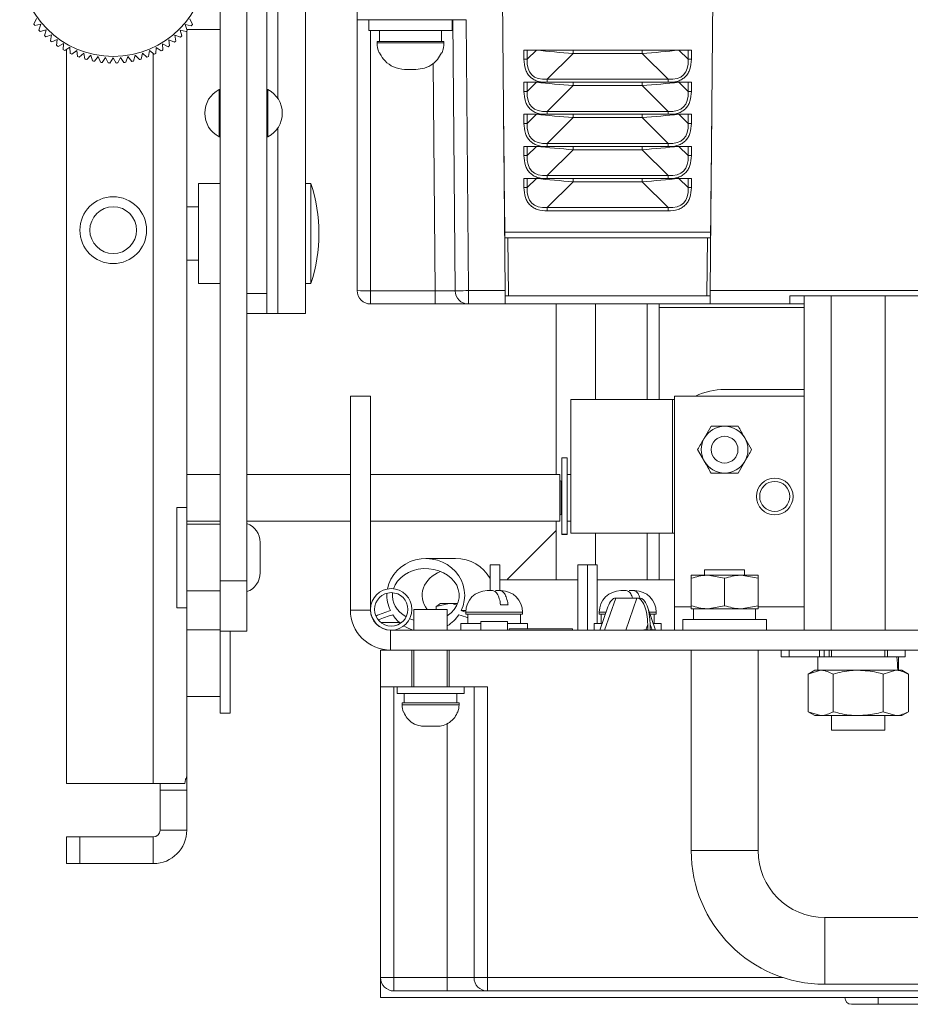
# Model space of a CAD drawing. Header units: millimetres. Extents: x 26 to 259, y 8 to 239.
# Tile 1 of 29: x 27 to 60, y 11 to 48. Entities that reach past the tile are written whole.
import ezdxf

# ---------------------------------------------------------------- set-up
doc = ezdxf.new("R2010")
doc.units = ezdxf.units.MM

msp = doc.modelspace()

# ---------------------------------------------------------------- linework, layer by layer
at = {"color": 7, "linetype": 'Continuous', "lineweight": 15}
for p, q in [((35.768, 68.944), (35.768, 37.444)), ((37.214, 56.269), (37.214, 36.694)), ((39.146, 47.681), (39.146, 56.269)), ((34.018, 26.694), (34.018, 54.194)), ((35.018, 26.694), (35.018, 54.194)), ((44.68, 37.556), (44.553, 52.042)), ((52.482, 52.042), (52.356, 37.556)), ((27.048, 47.529), (27.142, 47.738)), ((27.314, 47.518), (27.089, 47.477)), ((27.237, 47.303), (27.314, 47.518)), ((32.886, 47.726), (32.978, 47.517)), ((39.146, 47.681), (43.219, 47.681)), ((39.146, 37.556), (39.146, 47.681)), ((39.58, 47.681), (39.58, 47.281)), ((42.705, 47.281), (42.705, 47.681)), ((42.807, 37.552), (42.719, 47.681)), ((43.219, 47.681), (43.307, 37.556)), ((27.503, 47.313), (27.281, 47.254)), ((27.443, 47.092), (27.503, 47.313)), ((32.744, 47.244), (32.523, 47.303)), ((32.523, 47.303), (32.582, 47.082)), ((32.938, 47.466), (32.713, 47.508)), ((32.713, 47.508), (32.789, 47.292)), ((32.768, 29.444), (32.768, 47.269)), ((34.018, 47.319), (32.779, 47.319)), ((39.58, 47.281), (40.177, 47.281)), ((39.98, 47.281), (39.98, 46.881)), ((40.177, 47.281), (42.705, 47.281)), ((42.305, 46.881), (42.305, 47.281)), ((27.707, 47.124), (27.491, 47.048)), ((27.665, 46.899), (27.707, 47.124)), ((27.925, 46.951), (27.716, 46.858)), ((27.901, 46.723), (27.925, 46.951)), ((28.157, 46.795), (27.955, 46.686)), ((28.15, 46.567), (28.157, 46.795)), ((32.068, 46.678), (31.867, 46.788)), ((31.867, 46.788), (31.872, 46.559)), ((32.308, 46.849), (32.099, 46.942)), ((32.099, 46.942), (32.122, 46.715)), ((32.534, 47.038), (32.318, 47.115)), ((32.318, 47.115), (32.359, 46.889)), ((39.893, 46.881), (39.893, 46.831)), ((42.393, 46.881), (39.893, 46.881)), ((42.393, 46.831), (42.393, 46.881)), ((28.4, 46.659), (28.208, 46.534)), ((28.268, 19.119), (28.268, 46.573)), ((28.411, 46.43), (28.4, 46.659)), ((28.653, 46.541), (28.471, 46.402)), ((28.682, 46.314), (28.653, 46.541)), ((28.914, 46.444), (28.744, 46.292)), ((28.961, 46.22), (28.914, 46.444)), ((31.108, 46.44), (31.06, 46.216)), ((31.278, 46.287), (31.108, 46.44)), ((31.37, 46.536), (31.339, 46.309)), ((31.551, 46.396), (31.37, 46.536)), ((31.623, 46.652), (31.611, 46.424)), ((31.815, 46.527), (31.623, 46.652)), ((39.987, 46.456), (39.966, 46.456)), ((42.32, 46.456), (42.298, 46.456)), ((45.384, 46.211), (45.384, 46.552)), ((45.384, 46.552), (45.509, 46.552)), ((45.509, 46.211), (45.85, 46.552)), ((45.509, 46.552), (45.509, 46.211)), ((45.85, 46.552), (45.509, 46.552)), ((45.85, 46.552), (45.975, 46.552)), ((45.975, 46.552), (47.225, 46.552)), ((47.225, 46.427), (46.259, 45.461)), ((47.225, 46.427), (47.225, 46.552)), ((47.225, 46.552), (49.81, 46.552)), ((47.225, 46.427), (49.81, 46.427)), ((49.81, 46.427), (49.81, 46.552)), ((49.81, 46.552), (51.06, 46.552)), ((50.777, 45.461), (49.81, 46.427)), ((51.185, 46.552), (51.06, 46.552)), ((51.185, 46.552), (51.527, 46.211)), ((51.527, 46.552), (51.185, 46.552)), ((51.527, 46.211), (51.527, 46.552)), ((51.527, 46.552), (51.652, 46.552)), ((51.652, 46.552), (51.652, 46.211)), ((29.182, 46.368), (29.024, 46.203)), ((29.247, 46.149), (29.182, 46.368)), ((29.455, 46.313), (29.311, 46.136)), ((29.537, 46.099), (29.455, 46.313)), ((29.732, 46.28), (29.602, 46.092)), ((29.83, 46.073), (29.732, 46.28)), ((30.011, 46.269), (29.896, 46.071)), ((30.125, 46.07), (30.011, 46.269)), ((30.289, 46.279), (30.19, 46.073)), ((30.419, 46.09), (30.289, 46.279)), ((30.566, 46.311), (30.484, 46.098)), ((30.71, 46.133), (30.566, 46.311)), ((30.84, 46.365), (30.774, 46.146)), ((30.997, 46.199), (30.84, 46.365)), ((45.509, 46.211), (45.384, 46.211)), ((51.527, 46.211), (51.652, 46.211)), ((41.252, 45.831), (41.034, 45.831)), ((45.384, 45.011), (45.384, 45.352)), ((45.384, 45.352), (45.509, 45.352)), ((45.509, 45.011), (45.85, 45.352)), ((45.509, 45.352), (45.509, 45.011)), ((45.85, 45.352), (45.509, 45.352)), ((45.85, 45.352), (45.975, 45.352)), ((45.975, 45.352), (47.225, 45.352)), ((46.259, 45.461), (50.777, 45.461)), ((46.259, 45.461), (46.259, 45.352)), ((47.225, 45.227), (47.225, 45.352)), ((47.225, 45.352), (49.81, 45.352)), ((49.81, 45.227), (49.81, 45.352)), ((49.81, 45.352), (51.06, 45.352)), ((50.777, 45.461), (50.777, 45.352)), ((51.185, 45.352), (51.06, 45.352)), ((51.185, 45.352), (51.527, 45.011)), ((51.527, 45.352), (51.185, 45.352)), ((51.527, 45.011), (51.527, 45.352)), ((51.527, 45.352), (51.652, 45.352)), ((51.652, 45.352), (51.652, 45.011)), ((34.018, 45.081), (33.982, 45.081)), ((33.982, 45.015), (33.982, 45.081)), ((33.982, 43.306), (33.982, 45.015)), ((35.803, 45.081), (35.768, 45.081)), ((35.803, 45.015), (35.803, 45.081)), ((35.803, 43.306), (35.803, 45.015)), ((45.509, 45.011), (45.384, 45.011)), ((47.225, 45.227), (46.259, 44.261)), ((47.225, 45.227), (49.81, 45.227)), ((50.777, 44.261), (49.81, 45.227)), ((51.527, 45.011), (51.652, 45.011)), ((46.259, 44.261), (50.777, 44.261)), ((46.259, 44.261), (46.259, 44.152)), ((50.777, 44.261), (50.777, 44.152)), ((45.384, 43.811), (45.384, 44.152)), ((45.384, 44.152), (45.509, 44.152)), ((45.509, 43.811), (45.85, 44.152)), ((45.509, 44.152), (45.509, 43.811)), ((45.85, 44.152), (45.509, 44.152)), ((45.85, 44.152), (45.975, 44.152)), ((45.975, 44.152), (47.225, 44.152)), ((47.225, 44.027), (46.259, 43.061)), ((47.225, 44.027), (47.225, 44.152)), ((47.225, 44.152), (49.81, 44.152)), ((47.225, 44.027), (49.81, 44.027)), ((49.81, 44.027), (49.81, 44.152)), ((49.81, 44.152), (51.06, 44.152)), ((50.777, 43.061), (49.81, 44.027)), ((51.185, 44.152), (51.06, 44.152)), ((51.185, 44.152), (51.527, 43.811)), ((51.527, 44.152), (51.185, 44.152)), ((51.527, 43.811), (51.527, 44.152)), ((51.527, 44.152), (51.652, 44.152)), ((51.652, 44.152), (51.652, 43.811)), ((45.509, 43.811), (45.384, 43.811)), ((51.527, 43.811), (51.652, 43.811)), ((33.982, 43.306), (34.018, 43.306)), ((35.768, 43.306), (35.803, 43.306)), ((45.384, 42.611), (45.384, 42.952)), ((45.384, 42.952), (45.509, 42.952)), ((45.509, 42.611), (45.85, 42.952)), ((45.509, 42.952), (45.509, 42.611)), ((45.85, 42.952), (45.509, 42.952)), ((45.85, 42.952), (45.975, 42.952)), ((45.975, 42.952), (47.225, 42.952)), ((46.259, 43.061), (50.777, 43.061)), ((46.259, 43.061), (46.259, 42.952)), ((47.225, 42.827), (46.259, 41.861)), ((47.225, 42.827), (47.225, 42.952)), ((47.225, 42.952), (49.81, 42.952)), ((47.225, 42.827), (49.81, 42.827)), ((49.81, 42.827), (49.81, 42.952)), ((49.81, 42.952), (51.06, 42.952)), ((50.777, 41.861), (49.81, 42.827)), ((50.777, 43.061), (50.777, 42.952)), ((51.185, 42.952), (51.06, 42.952)), ((51.185, 42.952), (51.527, 42.611)), ((51.527, 42.952), (51.185, 42.952)), ((51.527, 42.611), (51.527, 42.952)), ((51.527, 42.952), (51.652, 42.952)), ((51.652, 42.952), (51.652, 42.611)), ((45.509, 42.611), (45.384, 42.611)), ((51.527, 42.611), (51.652, 42.611)), ((45.384, 41.411), (45.384, 41.752)), ((45.384, 41.752), (45.509, 41.752)), ((45.509, 41.411), (45.85, 41.752)), ((45.509, 41.752), (45.509, 41.411)), ((45.85, 41.752), (45.509, 41.752)), ((45.85, 41.752), (45.975, 41.752)), ((45.975, 41.752), (47.225, 41.752)), ((46.259, 41.861), (50.777, 41.861)), ((46.259, 41.861), (46.259, 41.752)), ((47.225, 41.627), (46.259, 40.661)), ((47.225, 41.627), (47.225, 41.752)), ((47.225, 41.752), (49.81, 41.752)), ((47.225, 41.627), (49.81, 41.627)), ((49.81, 41.627), (49.81, 41.752)), ((49.81, 41.752), (51.06, 41.752)), ((50.777, 40.661), (49.81, 41.627)), ((50.777, 41.861), (50.777, 41.752)), ((51.185, 41.752), (51.06, 41.752)), ((51.185, 41.752), (51.527, 41.411)), ((51.527, 41.752), (51.185, 41.752)), ((51.527, 41.411), (51.527, 41.752)), ((51.527, 41.752), (51.652, 41.752)), ((51.652, 41.752), (51.652, 41.411)), ((34.018, 41.569), (33.214, 41.569)), ((33.214, 38.364), (33.214, 41.569)), ((37.414, 41.569), (37.214, 41.569)), ((37.414, 38.364), (37.414, 41.569)), ((45.509, 41.411), (45.384, 41.411)), ((51.527, 41.411), (51.652, 41.411)), ((33.214, 40.694), (32.768, 40.694)), ((46.259, 40.661), (50.777, 40.661)), ((46.259, 40.661), (46.259, 40.536)), ((50.777, 40.536), (46.259, 40.536)), ((50.777, 40.661), (50.777, 40.536)), ((52.367, 39.744), (44.668, 39.744)), ((44.671, 39.531), (44.787, 39.531)), ((44.787, 39.531), (44.806, 37.356)), ((44.787, 39.531), (52.248, 39.531)), ((52.229, 37.356), (52.248, 39.531)), ((52.248, 39.531), (52.364, 39.531)), ((32.768, 38.694), (33.214, 38.694)), ((33.214, 37.819), (33.214, 38.364)), ((37.414, 37.819), (37.414, 38.364)), ((33.214, 37.819), (34.018, 37.819)), ((37.214, 37.819), (37.414, 37.819)), ((35.018, 37.444), (35.768, 37.444)), ((35.768, 37.444), (35.768, 36.694)), ((39.646, 37.552), (42.057, 37.552)), ((39.646, 37.552), (39.646, 37.056)), ((42.057, 37.552), (42.057, 37.056)), ((43.307, 37.556), (44.68, 37.556)), ((43.307, 37.056), (43.307, 37.556)), ((44.806, 37.356), (44.681, 37.356)), ((44.806, 37.356), (52.229, 37.356)), ((52.354, 37.356), (52.229, 37.356)), ((52.356, 37.556), (63.43, 37.556)), ((60.455, 37.356), (55.33, 37.356)), ((55.33, 37.356), (55.33, 37.056)), ((55.872, 37.356), (55.872, 24.856)), ((56.882, 37.356), (56.882, 24.856)), ((58.903, 37.356), (58.903, 24.856)), ((42.057, 37.056), (39.646, 37.056)), ((43.307, 37.056), (42.057, 37.056)), ((44.684, 37.056), (43.307, 37.056)), ((44.684, 37.056), (52.351, 37.056)), ((46.586, 37.056), (46.586, 30.681)), ((48.064, 37.056), (48.064, 33.481)), ((49.996, 37.056), (49.996, 33.481)), ((50.45, 37.056), (50.45, 33.481)), ((55.872, 36.919), (50.45, 36.919)), ((55.33, 37.056), (52.351, 37.056)), ((55.33, 37.056), (55.872, 37.056)), ((35.768, 36.694), (35.018, 36.694)), ((35.768, 36.694), (36.181, 36.694)), ((36.181, 36.694), (37.214, 36.694)), ((38.893, 33.606), (39.643, 33.606)), ((38.893, 33.606), (38.893, 25.606)), ((39.643, 33.606), (39.643, 25.606)), ((55.872, 33.606), (51.018, 33.606)), ((51.018, 33.606), (51.018, 25.731)), ((55.872, 33.856), (52.893, 33.856)), ((47.143, 33.481), (47.143, 28.481)), ((47.143, 33.481), (50.943, 33.481)), ((50.943, 33.481), (50.943, 28.481)), ((50.943, 33.481), (51.018, 33.481)), ((52.387, 32.481), (52.135, 32.044)), ((53.903, 31.606), (53.65, 32.044)), ((51.882, 31.606), (52.135, 31.169)), ((47.005, 31.306), (46.805, 31.306)), ((46.805, 31.306), (46.805, 28.44)), ((47.005, 31.306), (47.005, 28.44)), ((53.398, 30.731), (53.65, 31.169)), ((34.018, 30.681), (32.768, 30.681)), ((38.893, 30.681), (35.018, 30.681)), ((46.73, 30.681), (39.643, 30.681)), ((46.73, 30.681), (46.73, 30.068)), ((47.143, 30.681), (47.005, 30.681)), ((46.805, 30.431), (46.78, 30.431)), ((46.73, 30.068), (46.73, 28.931)), ((32.768, 29.444), (32.393, 29.444)), ((32.393, 29.444), (32.393, 25.694)), ((32.768, 29.444), (32.768, 25.694)), ((46.78, 29.181), (46.805, 29.181)), ((32.768, 28.931), (34.018, 28.931)), ((34.018, 28.819), (32.768, 28.819)), ((35.018, 28.931), (38.893, 28.931)), ((39.643, 28.931), (46.73, 28.931)), ((46.586, 28.931), (46.586, 26.736)), ((47.005, 28.931), (47.143, 28.931)), ((46.586, 28.584), (44.768, 26.767)), ((46.805, 28.44), (47.005, 28.44)), ((46.805, 28.431), (46.805, 28.44)), ((46.805, 28.431), (47.005, 28.431)), ((47.005, 28.44), (47.005, 28.431)), ((47.143, 28.481), (50.943, 28.481)), ((48.064, 28.481), (48.064, 27.294)), ((49.996, 28.481), (49.996, 26.736)), ((50.45, 28.481), (50.45, 26.736)), ((50.943, 28.481), (51.018, 28.481)), ((35.518, 28.136), (35.518, 27.001)), ((42.823, 27.531), (41.712, 27.531)), ((44.48, 27.294), (44.118, 27.294)), ((44.118, 26.331), (44.118, 27.294)), ((44.48, 26.331), (44.48, 27.294)), ((47.405, 27.294), (47.405, 24.856)), ((47.405, 27.294), (47.768, 27.294)), ((47.768, 27.294), (47.768, 24.856)), ((48.13, 27.294), (47.768, 27.294)), ((48.13, 25.106), (48.13, 27.294)), ((51.643, 26.906), (52.268, 26.906)), ((52.143, 27.106), (52.143, 26.906)), ((52.143, 27.106), (53.643, 27.106)), ((52.893, 26.794), (52.268, 26.906)), ((53.518, 26.906), (52.268, 26.906)), ((54.143, 26.794), (53.518, 26.906)), ((54.143, 26.906), (53.518, 26.906)), ((53.643, 26.906), (53.643, 27.106)), ((34.018, 26.694), (35.018, 26.694)), ((34.018, 24.819), (34.018, 26.694)), ((35.018, 26.694), (35.018, 24.819)), ((47.405, 26.736), (44.48, 26.736)), ((44.768, 26.767), (44.768, 26.736)), ((48.13, 26.736), (51.018, 26.736)), ((51.643, 25.768), (51.643, 26.794)), ((52.893, 25.768), (52.893, 26.794)), ((54.143, 25.768), (54.143, 26.794)), ((32.768, 26.319), (34.018, 26.319)), ((44.005, 26.331), (44.211, 26.331)), ((44.489, 26.331), (44.324, 26.331)), ((44.489, 26.331), (44.53, 26.331)), ((49.005, 26.331), (49.211, 26.331)), ((49.489, 26.331), (49.324, 26.331)), ((49.489, 26.331), (49.53, 26.331)), ((42.104, 25.744), (42.585, 25.856)), ((42.204, 25.805), (42.104, 25.744)), ((42.268, 25.856), (42.201, 25.818)), ((42.268, 25.856), (42.585, 25.856)), ((42.903, 25.856), (42.585, 25.856)), ((44.789, 25.806), (44.512, 25.806)), ((48.821, 26.056), (48.401, 24.856)), ((48.821, 26.056), (49.614, 26.056)), ((49.194, 24.856), (49.614, 26.056)), ((49.614, 26.056), (49.714, 26.056)), ((32.393, 25.694), (32.768, 25.694)), ((32.768, 19.369), (32.768, 25.694)), ((39.643, 25.606), (38.893, 25.606)), ((41.268, 25.631), (41.268, 24.856)), ((42.518, 25.631), (41.268, 25.631)), ((42.104, 25.631), (42.104, 25.744)), ((42.518, 24.856), (42.518, 25.631)), ((43.036, 25.583), (43.207, 25.583)), ((43.205, 25.531), (43.205, 25.456)), ((43.205, 25.456), (45.33, 25.456)), ((43.28, 25.456), (43.28, 25.106)), ((45.33, 25.456), (45.33, 25.531)), ((48.205, 25.531), (48.205, 25.456)), ((48.205, 25.456), (48.433, 25.456)), ((48.526, 25.723), (48.223, 24.858)), ((48.28, 25.456), (48.28, 25.106)), ((50.312, 24.858), (50.009, 25.723)), ((50.102, 25.456), (50.33, 25.456)), ((50.33, 25.456), (50.33, 25.531)), ((51.018, 24.856), (51.018, 25.731)), ((51.643, 25.656), (52.268, 25.656)), ((51.73, 25.656), (51.73, 25.256)), ((52.893, 25.768), (52.268, 25.656)), ((52.268, 25.656), (53.518, 25.656)), ((54.143, 25.768), (53.518, 25.656)), ((53.518, 25.656), (54.143, 25.656)), ((54.055, 25.256), (54.055, 25.656)), ((39.801, 25.145), (39.814, 25.145)), ((40.025, 25.145), (40.725, 25.145)), ((43.018, 25.106), (43.018, 24.856)), ((43.018, 25.106), (43.768, 25.106)), ((43.768, 25.181), (43.768, 24.856)), ((43.928, 25.181), (43.768, 25.181)), ((44.768, 25.181), (43.928, 25.181)), ((44.768, 24.856), (44.768, 25.181)), ((44.768, 25.106), (45.518, 25.106)), ((45.255, 25.106), (45.255, 25.409)), ((45.518, 24.906), (45.518, 25.106)), ((48.018, 25.106), (48.018, 24.856)), ((48.018, 25.106), (48.31, 25.106)), ((50.016, 25.067), (49.943, 24.861)), ((50.016, 25.067), (50.017, 24.862)), ((50.104, 24.862), (50.105, 25.067)), ((50.177, 24.861), (50.105, 25.067)), ((50.225, 25.106), (50.518, 25.106)), ((50.255, 25.106), (50.255, 25.409)), ((50.518, 24.856), (50.518, 25.106)), ((51.33, 25.256), (51.33, 24.856)), ((51.33, 25.256), (54.455, 25.256)), ((54.455, 24.856), (54.455, 25.256)), ((34.018, 24.869), (32.768, 24.869)), ((35.018, 24.819), (34.018, 24.819)), ((34.018, 21.744), (34.018, 24.819)), ((34.393, 21.744), (34.393, 24.819)), ((40.393, 24.856), (40.393, 24.106)), ((94.143, 24.856), (40.393, 24.856)), ((44.83, 24.906), (44.83, 24.856)), ((47.205, 24.906), (44.83, 24.906)), ((47.205, 24.856), (47.205, 24.906)), ((48.328, 24.856), (48.328, 24.856)), ((50.017, 24.862), (49.943, 24.861)), ((50.017, 24.862), (50.017, 24.856)), ((50.104, 24.856), (50.104, 24.862)), ((50.177, 24.861), (50.104, 24.862)), ((50.208, 24.856), (50.208, 24.86)), ((40.018, 24.106), (40.393, 24.106)), ((40.018, 22.731), (40.018, 24.106)), ((56.893, 24.106), (40.393, 24.106)), ((41.193, 22.731), (41.193, 24.106)), ((41.268, 24.106), (41.268, 22.731)), ((42.518, 22.731), (42.518, 24.106)), ((42.593, 22.731), (42.593, 24.106)), ((51.643, 24.106), (51.643, 16.606)), ((54.143, 16.606), (54.143, 24.106)), ((55.014, 24.106), (55.014, 23.856)), ((55.314, 23.856), (55.314, 24.106)), ((56.44, 23.856), (56.44, 24.106)), ((56.622, 24.106), (56.622, 23.856)), ((56.799, 23.856), (56.799, 24.106)), ((56.893, 23.856), (56.893, 24.106)), ((58.893, 24.106), (56.893, 24.106)), ((58.893, 23.856), (58.893, 24.106)), ((75.643, 24.106), (58.893, 24.106)), ((58.986, 24.106), (58.986, 23.856)), ((59.643, 23.856), (59.643, 24.106)), ((55.314, 23.856), (55.014, 23.856)), ((56.44, 23.856), (55.314, 23.856)), ((56.38, 23.856), (56.38, 23.356)), ((56.622, 23.856), (56.44, 23.856)), ((56.799, 23.856), (56.622, 23.856)), ((56.893, 23.856), (56.799, 23.856)), ((58.893, 23.856), (56.893, 23.856)), ((58.986, 23.856), (58.893, 23.856)), ((59.643, 23.856), (58.986, 23.856)), ((59.405, 23.622), (59.405, 23.856)), ((56.268, 23.356), (56.016, 23.211)), ((56.016, 23.211), (56.485, 23.356)), ((56.016, 23.211), (56.016, 21.801)), ((56.485, 23.356), (56.268, 23.356)), ((57.893, 23.356), (56.485, 23.356)), ((56.954, 23.211), (56.954, 21.801)), ((59.3, 23.356), (57.893, 23.356)), ((58.831, 23.211), (59.3, 23.356)), ((58.831, 23.211), (58.831, 21.801)), ((59.518, 23.356), (59.3, 23.356)), ((59.769, 23.211), (59.518, 23.356)), ((59.769, 23.211), (59.769, 21.801)), ((40.018, 22.731), (41.193, 22.731)), ((40.018, 11.856), (40.018, 22.731)), ((40.518, 22.731), (40.518, 11.856)), ((40.643, 22.731), (40.643, 22.481)), ((43.143, 22.481), (40.643, 22.481)), ((40.905, 22.481), (40.905, 22.131)), ((42.593, 22.731), (41.193, 22.731)), ((42.593, 22.731), (44.018, 22.731)), ((42.88, 22.131), (42.88, 22.481)), ((43.143, 22.481), (43.143, 22.731)), ((43.518, 11.856), (43.518, 22.731)), ((44.018, 22.731), (44.018, 11.856)), ((32.768, 22.369), (34.018, 22.369)), ((40.83, 22.131), (40.83, 22.056)), ((42.955, 22.131), (40.83, 22.131)), ((42.955, 22.056), (42.955, 22.131)), ((34.018, 21.744), (34.393, 21.744)), ((40.879, 21.781), (40.89, 21.781)), ((42.895, 21.781), (42.906, 21.781)), ((56.016, 21.801), (56.268, 21.656)), ((56.016, 21.801), (56.485, 21.656)), ((58.831, 21.801), (59.3, 21.656)), ((59.518, 21.656), (59.769, 21.801)), ((56.268, 21.656), (56.485, 21.656)), ((57.893, 21.656), (56.485, 21.656)), ((56.893, 21.656), (56.893, 21.106)), ((57.893, 21.656), (59.3, 21.656)), ((58.893, 21.106), (58.893, 21.656)), ((59.3, 21.656), (59.518, 21.656)), ((42.108, 21.256), (41.677, 21.256)), ((58.893, 21.106), (56.893, 21.106)), ((32.768, 18.869), (32.768, 19.369)), ((31.518, 19.119), (28.268, 19.119)), ((31.518, 19.119), (32.699, 19.119)), ((31.768, 18.869), (31.768, 19.119)), ((31.768, 18.869), (32.768, 18.869)), ((31.768, 17.369), (31.768, 18.869)), ((32.768, 17.369), (32.768, 18.869)), ((31.768, 17.369), (32.768, 17.369)), ((28.268, 16.119), (28.268, 17.119)), ((28.268, 17.119), (28.768, 17.119)), ((28.768, 17.119), (28.768, 16.119)), ((28.768, 17.119), (31.518, 17.119)), ((31.518, 17.119), (31.518, 16.119)), ((28.768, 16.119), (28.268, 16.119)), ((28.768, 16.119), (31.518, 16.119)), ((77.893, 14.106), (56.643, 14.106)), ((40.518, 11.856), (40.018, 11.856)), ((40.018, 11.856), (40.018, 11.106)), ((40.518, 11.856), (40.518, 11.356)), ((40.518, 11.856), (42.518, 11.856)), ((42.518, 11.856), (43.518, 11.856)), ((42.518, 11.856), (42.518, 11.356)), ((44.018, 11.856), (43.518, 11.856)), ((44.018, 11.856), (44.018, 11.356)), ((56.643, 11.606), (77.893, 11.606)), ((40.018, 11.106), (94.518, 11.106)), ((42.518, 11.356), (40.518, 11.356)), ((44.018, 11.356), (42.518, 11.356)), ((90.518, 11.356), (44.018, 11.356)), ((58.643, 10.856), (58.643, 11.106)), ((58.643, 10.856), (57.643, 10.856)), ((88.643, 10.856), (58.643, 10.856))]:
    msp.add_line(p, q, dxfattribs=at)
at = {"color": 8, "linetype": 'Continuous', "lineweight": 15}
for p, q in [((36.181, 53.648), (36.181, 44.739)), ((39.646, 47.281), (39.646, 37.552)), ((39.893, 46.831), (42.393, 46.831)), ((31.518, 19.119), (31.518, 46.422)), ((42.057, 37.552), (41.983, 46.062)), ((36.181, 43.648), (36.181, 36.694)), ((46.78, 29.181), (46.78, 30.431)), ((45.33, 25.531), (43.205, 25.531)), ((48.459, 25.531), (48.205, 25.531)), ((50.33, 25.531), (50.076, 25.531)), ((51.643, 25.731), (51.018, 25.731)), ((55.872, 25.731), (54.143, 25.731)), ((49.316, 24.856), (49.316, 24.856)), ((40.83, 22.056), (42.955, 22.056)), ((42.518, 11.856), (42.518, 21.357)), ((51.643, 16.606), (52.893, 16.606)), ((52.893, 16.606), (54.143, 16.606)), ((56.643, 12.856), (56.643, 14.106)), ((56.643, 11.606), (56.643, 12.856)), ((44.018, 11.856), (55.081, 11.856))]:
    msp.add_line(p, q, dxfattribs=at)
at = {"color": 7, "linetype": 'Continuous', "lineweight": 15, "flags": 128}
for points in [[(43.307, 37.556), (43.21, 37.555), (43.116, 37.554), (43.029, 37.554), (42.954, 37.553), (42.892, 37.552), (42.845, 37.552), (42.817, 37.552), (42.807, 37.552)], [(44.68, 37.556), (44.68, 37.469), (44.681, 37.385), (44.682, 37.306), (44.682, 37.235), (44.683, 37.173), (44.683, 37.123), (44.684, 37.086), (44.684, 37.064), (44.684, 37.056)], [(52.351, 37.056), (52.351, 37.066), (52.352, 37.094), (52.352, 37.14), (52.353, 37.203), (52.353, 37.278), (52.354, 37.365), (52.355, 37.459), (52.356, 37.556)], [(43.205, 25.528), (43.125, 25.555), (43.036, 25.583)]]:
    msp.add_lwpolyline(points, dxfattribs=at)
at = {"color": 7, "linetype": 'Continuous', "lineweight": 15}
for centre, radius in [((30.018, 49.819), 3.5), ((30.018, 39.819), 1.25), ((30.018, 39.819), 0.875), ((52.893, 31.606), 0.5), ((54.768, 29.856), 0.688), ((54.768, 29.856), 0.563), ((40.418, 25.631), 0.775), ((40.418, 25.631), 0.625)]:
    msp.add_circle(centre, radius, dxfattribs=at)
for centre, radius, start, end in [((30.018, 49.819), 3.75, 217.6372, 218.639), ((30.018, 49.819), 3.75, 222.1372, 223.139), ((30.018, 49.819), 3.75, 316.6372, 317.639), ((30.018, 49.819), 3.75, 321.1372, 322.139), ((30.018, 49.819), 3.75, 226.6372, 227.639), ((30.018, 49.819), 3.75, 231.1372, 232.139), ((30.018, 49.819), 3.75, 307.6372, 308.639), ((30.018, 49.819), 3.75, 312.1372, 313.139), ((40.893, 46.831), 1, 180, 202.0243), ((41.393, 46.831), 1, 337.9757, 0), ((30.018, 49.819), 3.75, 235.6372, 236.639), ((30.018, 49.819), 3.75, 240.1372, 241.139), ((30.018, 49.819), 3.75, 244.6372, 245.639), ((30.018, 49.819), 3.75, 294.1372, 295.139), ((30.018, 49.819), 3.75, 298.6372, 299.639), ((30.018, 49.819), 3.75, 303.1372, 304.139), ((30.018, 49.819), 3.75, 249.1372, 250.139), ((30.018, 49.819), 3.75, 253.6372, 254.639), ((30.018, 49.819), 3.75, 258.1372, 259.139), ((30.018, 49.819), 3.75, 262.6372, 263.639), ((30.018, 49.819), 3.75, 267.1372, 268.139), ((30.018, 49.819), 3.75, 271.6372, 272.639), ((30.018, 49.819), 3.75, 276.1372, 277.139), ((30.018, 49.819), 3.75, 280.6372, 281.639), ((30.018, 49.819), 3.75, 285.1372, 286.139), ((30.018, 49.819), 3.75, 289.6372, 290.639), ((34.443, 44.194), 1, 117.4392, 242.5608), ((35.343, 44.194), 1, 297.4392, 62.5608), ((31.704, 39.694), 6.009, 341.8194, 18.1806), ((39.521, 51.864), 14.313, 268.4997, 270.5014), ((39.646, 37.556), 0.5, 180, 270), ((43.307, 37.556), 0.5, 180.5, 270), ((52.893, 31.356), 2.5, 90, 115.8419), ((52.893, 31.606), 0.875, 90, 150), ((52.893, 31.606), 0.875, 30, 90), ((52.893, 31.606), 0.875, 150, 210), ((52.893, 31.606), 0.875, 330, 30), ((52.893, 31.606), 0.875, 210, 270), ((52.893, 31.606), 0.875, 270, 330), ((46.78, 30.481), 0.05, 180, 270), ((46.78, 29.131), 0.05, 90, 180), ((34.768, 28.136), 0.75, 0, 70.5288), ((34.768, 27.001), 0.75, 289.4712, 0), ((44.005, 25.531), 0.8, 90, 180), ((44.53, 25.531), 0.8, 0, 90), ((49.005, 25.531), 0.8, 90, 180), ((49.53, 25.531), 0.8, 0, 90), ((40.393, 25.606), 1.5, 180, 270), ((40.393, 25.606), 0.75, 180, 270), ((41.776, 21.021), 4.768, 106.909, 113.8891), ((41.768, 20.992), 4.62, 106.2208, 113.3654), ((41.668, 21.026), 4.585, 69.4197, 73.7939), ((50.118, 23.391), 1.471, 86.5104, 90.5485), ((41.63, 22.056), 0.8, 180, 200.1055), ((42.155, 22.056), 0.8, 339.8945, 0), ((31.518, 17.369), 1.25, 270, 0), ((31.518, 17.369), 0.25, 270, 0), ((56.643, 16.606), 5, 180, 270), ((56.643, 16.606), 2.5, 180, 270), ((40.518, 11.856), 0.5, 180, 270), ((44.018, 11.856), 0.5, 180, 270), ((57.643, 11.106), 0.25, 180, 270)]:
    msp.add_arc(centre, radius, start, end, dxfattribs=at)
for centre, major_axis, ratio, start_param, end_param in [((46.6, 46.552), (1.946, -0.175), 0.037141, 4.320008, 5.042743), ((50.435, 46.552), (1.946, 0.175), 0.037141, 4.382035, 5.10477), ((48.884, 48.836), (3.207, 3.207), 0.330719, 2.780226, 3.50296), ((48.152, 48.836), (3.207, -3.207), 0.330719, 5.921818, 6.644552), ((46.6, 45.352), (1.946, -0.175), 0.037141, 4.320008, 5.042743), ((50.435, 45.352), (1.946, 0.175), 0.037141, 4.382035, 5.10477), ((48.884, 47.636), (3.207, 3.207), 0.330719, 2.780226, 3.50296), ((48.152, 47.636), (3.207, -3.207), 0.330719, 5.921818, 6.644552), ((44.742, 44.759), (-0.125, 14.324), 0.008727, 1.57072, 1.944353), ((52.294, 44.759), (0.125, 14.324), 0.008727, 4.338832, 4.712465), ((46.6, 44.152), (1.946, -0.175), 0.037141, 4.320008, 5.042743), ((50.435, 44.152), (1.946, 0.175), 0.037141, 4.382035, 5.10477), ((48.884, 46.436), (3.207, 3.207), 0.330719, 2.780226, 3.50296), ((48.152, 46.436), (3.207, -3.207), 0.330719, 5.921818, 6.644552), ((46.6, 42.952), (1.946, -0.175), 0.037141, 4.320008, 5.042743), ((50.435, 42.952), (1.946, 0.175), 0.037141, 4.382035, 5.10477), ((48.884, 45.236), (3.207, 3.207), 0.330719, 2.780226, 3.50296), ((48.152, 45.236), (3.207, -3.207), 0.330719, 5.921818, 6.644552), ((46.6, 41.752), (1.946, -0.175), 0.037141, 4.320008, 5.042743), ((50.435, 41.752), (1.946, 0.175), 0.037141, 4.382035, 5.10477), ((48.884, 44.036), (3.207, 3.207), 0.330719, 2.780226, 3.50296), ((48.152, 44.036), (3.207, -3.207), 0.330719, 5.921818, 6.644552), ((42.057, 37.556), (0.75, -0.004), 0.005816, 4.71255, 6.28327), ((41.712, 26.156), (1.456, 0), 0.944638, 5.853572, 9.250865), ((42.823, 26.156), (1.456, 0), 0.944638, 0.474357, 1.570762), ((41.712, 26.156), (1.248, 0), 0.801511, 5.413833, 9.176514), ((42.823, 26.156), (1.248, 0), 0.801511, 2.031908, 3.693779), ((41.712, 26.156), (1.456, 0), 0.944638, 3.083316, 3.571206), ((41.712, 26.156), (1.248, 0), 0.801511, 3.043257, 4.080238), ((48.826, 25.067), (-0.006, 0.988), 0.401086, 6.280643, 7.12592), ((49.619, 25.067), (-0.006, 0.988), 0.401086, 4.709846, 6.280643), ((49.709, 25.067), (0.006, 0.988), 0.401086, 4.714932, 6.285728), ((41.712, 26.156), (1.456, 0), 0.944638, 3.698614, 4.003765), ((41.712, 26.156), (1.456, 0), 0.944638, 5.298509, 5.726164), ((44.268, 24.949), (0.133, 3.685), 0.265533, 4.847112, 4.859984), ((49.268, 24.949), (0.133, 3.685), 0.265533, 4.847112, 4.859984), ((41.712, 26.156), (1.248, 0), 0.801511, 4.207314, 4.347798), ((41.712, 26.156), (1.456, 0), 0.944638, 4.114526, 4.379576), ((48.754, 24.861), (0.531, 0.003), 0.007111, 3.13905, 3.984327), ((49.547, 24.861), (0.531, 0.003), 0.007111, 3.984327, 5.555124), ((49.781, 24.861), (0.531, -0.003), 0.007111, 5.645524, 7.011247), ((57.893, 23.132), (-0.276, 5.644), 0.263472, 4.739278, 4.828201), ((57.893, 24.581), (-0.276, 5.644), 0.263472, 4.480849, 4.570811)]:
    msp.add_ellipse(centre, major_axis=major_axis, ratio=ratio, start_param=start_param, end_param=end_param, dxfattribs=at)
for points, knots in [([(41.034, 45.831), (40.995, 45.831), (40.816, 45.832), (40.505, 45.895), (40.184, 46.121), (40.039, 46.334), (39.991, 46.447), (39.987, 46.456)], [0, 0, 0, 0, 0.089722, 0.41523, 0.715966, 0.976703, 1, 1, 1, 1]), ([(42.298, 46.456), (42.253, 46.369), (42.156, 46.182), (41.905, 45.972), (41.59, 45.842), (41.365, 45.835), (41.252, 45.831)], [0, 0, 0, 0, 0.226266, 0.482007, 0.7401, 1, 1, 1, 1]), ([(46.046, 45.352), (45.992, 45.364), (45.883, 45.387), (45.734, 45.457), (45.605, 45.557), (45.505, 45.686), (45.404, 45.9), (45.392, 46.084), (45.384, 46.211)], [0, 0, 0, 0, 0.138957, 0.278388, 0.411429, 0.544599, 0.683902, 1, 1, 1, 1]), ([(51.652, 46.211), (51.643, 46.084), (51.631, 45.9), (51.53, 45.686), (51.43, 45.557), (51.302, 45.457), (51.152, 45.387), (51.043, 45.364), (50.989, 45.352)], [0, 0, 0, 0, 0.3160854, 0.4555134, 0.5885471, 0.7217123, 0.8610089, 1, 1, 1, 1]), ([(46.046, 44.152), (45.992, 44.164), (45.883, 44.187), (45.734, 44.257), (45.605, 44.357), (45.505, 44.486), (45.404, 44.7), (45.392, 44.884), (45.384, 45.011)], [0, 0, 0, 0, 0.138957, 0.278389, 0.41143, 0.544599, 0.683899, 1, 1, 1, 1]), ([(51.652, 45.011), (51.643, 44.884), (51.631, 44.7), (51.53, 44.486), (51.43, 44.357), (51.302, 44.257), (51.152, 44.187), (51.043, 44.164), (50.989, 44.152)], [0, 0, 0, 0, 0.316088, 0.455513, 0.588546, 0.721711, 0.861009, 1, 1, 1, 1]), ([(46.046, 42.952), (45.992, 42.964), (45.883, 42.987), (45.734, 43.057), (45.605, 43.157), (45.505, 43.286), (45.404, 43.5), (45.392, 43.684), (45.384, 43.811)], [0, 0, 0, 0, 0.138958, 0.278388, 0.411429, 0.544599, 0.683902, 1, 1, 1, 1]), ([(51.652, 43.811), (51.643, 43.684), (51.631, 43.5), (51.53, 43.286), (51.43, 43.157), (51.302, 43.057), (51.152, 42.987), (51.043, 42.964), (50.989, 42.952)], [0, 0, 0, 0, 0.3160854, 0.4555134, 0.5885471, 0.7217123, 0.8610089, 1, 1, 1, 1]), ([(46.046, 41.752), (45.992, 41.764), (45.883, 41.787), (45.734, 41.857), (45.605, 41.957), (45.505, 42.086), (45.404, 42.3), (45.392, 42.484), (45.384, 42.611)], [0, 0, 0, 0, 0.138957, 0.278388, 0.41143, 0.544597, 0.683899, 1, 1, 1, 1]), ([(51.652, 42.611), (51.643, 42.484), (51.631, 42.3), (51.53, 42.086), (51.43, 41.957), (51.302, 41.857), (51.152, 41.787), (51.043, 41.764), (50.989, 41.752)], [0, 0, 0, 0, 0.316088, 0.455513, 0.588546, 0.721711, 0.861009, 1, 1, 1, 1]), ([(46.259, 40.536), (46.131, 40.544), (45.948, 40.556), (45.734, 40.657), (45.605, 40.757), (45.505, 40.886), (45.404, 41.1), (45.392, 41.284), (45.384, 41.411)], [0, 0, 0, 0, 0.268533, 0.386981, 0.500001, 0.61313, 0.73147, 1, 1, 1, 1]), ([(51.652, 41.411), (51.643, 41.284), (51.631, 41.1), (51.53, 40.886), (51.43, 40.757), (51.302, 40.657), (51.087, 40.556), (50.904, 40.544), (50.777, 40.536)], [0, 0, 0, 0, 0.2685298, 0.3869807, 0.4999992, 0.6131295, 0.7314687, 1, 1, 1, 1]), ([(52.387, 32.481), (52.43, 32.481), (52.595, 32.481), (52.766, 32.481), (52.893, 32.481)], [0, 0, 0, 0, 0.257553, 1, 1, 1, 1]), ([(52.893, 32.481), (52.939, 32.481), (53.11, 32.481), (53.276, 32.481), (53.398, 32.481)], [0, 0, 0, 0, 0.268635, 1, 1, 1, 1]), ([(53.65, 32.044), (53.644, 32.054), (53.559, 32.202), (53.476, 32.346), (53.398, 32.481)], [0, 0, 0, 0, 0.070168, 1, 1, 1, 1]), ([(52.135, 32.044), (52.129, 32.033), (52.044, 31.885), (51.96, 31.741), (51.882, 31.606)], [0, 0, 0, 0, 0.07018, 1, 1, 1, 1]), ([(53.65, 31.169), (53.656, 31.179), (53.742, 31.327), (53.825, 31.471), (53.903, 31.606)], [0, 0, 0, 0, 0.070179, 1, 1, 1, 1]), ([(52.135, 31.169), (52.141, 31.158), (52.226, 31.01), (52.31, 30.866), (52.387, 30.731)], [0, 0, 0, 0, 0.070168, 1, 1, 1, 1]), ([(52.387, 30.731), (52.43, 30.731), (52.595, 30.731), (52.766, 30.731), (52.893, 30.731)], [0, 0, 0, 0, 0.257553, 1, 1, 1, 1]), ([(52.893, 30.731), (52.939, 30.731), (53.11, 30.731), (53.276, 30.731), (53.398, 30.731)], [0, 0, 0, 0, 0.268635, 1, 1, 1, 1]), ([(52.268, 26.906), (52.253, 26.906), (52.042, 26.904), (51.835, 26.847), (51.643, 26.794)], [0, 0, 0, 0, 0.070202, 1, 1, 1, 1]), ([(51.643, 26.906), (51.643, 26.904), (51.643, 26.898), (51.643, 26.838), (51.643, 26.794)], [0, 0, 0, 0, 0.268636, 1, 1, 1, 1]), ([(53.518, 26.906), (53.503, 26.906), (53.292, 26.904), (53.085, 26.847), (52.893, 26.794)], [0, 0, 0, 0, 0.070199, 1, 1, 1, 1]), ([(54.143, 26.906), (54.143, 26.904), (54.143, 26.898), (54.143, 26.838), (54.143, 26.794)], [0, 0, 0, 0, 0.268636, 1, 1, 1, 1]), ([(44.211, 26.331), (44.232, 26.329), (44.292, 26.322), (44.383, 26.232), (44.468, 26.046), (44.497, 25.884), (44.512, 25.806)], [0, 0, 0, 0, 0.162022, 0.467238, 0.744009, 1, 1, 1, 1]), ([(44.789, 25.806), (44.788, 25.811), (44.776, 25.9), (44.738, 26.06), (44.658, 26.232), (44.57, 26.32), (44.512, 26.328), (44.489, 26.331)], [0, 0, 0, 0, 0.017115, 0.281722, 0.546933, 0.814044, 1, 1, 1, 1]), ([(49.211, 26.331), (49.232, 26.329), (49.292, 26.321), (49.381, 26.241), (49.43, 26.112), (49.452, 26.056)], [0, 0, 0, 0, 0.229922, 0.663044, 1, 1, 1, 1]), ([(49.732, 26.053), (49.708, 26.114), (49.659, 26.236), (49.57, 26.32), (49.512, 26.328), (49.489, 26.331)], [0, 0, 0, 0, 0.364208, 0.739046, 1, 1, 1, 1]), ([(42.585, 25.856), (42.596, 25.856), (42.685, 25.856), (42.773, 25.825), (42.85, 25.798)], [0, 0, 0, 0, 0.1274252, 1, 1, 1, 1]), ([(52.268, 25.656), (52.253, 25.656), (52.042, 25.658), (51.835, 25.715), (51.643, 25.768)], [0, 0, 0, 0, 0.070202, 1, 1, 1, 1]), ([(51.643, 25.656), (51.643, 25.658), (51.643, 25.664), (51.643, 25.724), (51.643, 25.768)], [0, 0, 0, 0, 0.2686361, 1, 1, 1, 1]), ([(53.518, 25.656), (53.503, 25.656), (53.292, 25.658), (53.085, 25.715), (52.893, 25.768)], [0, 0, 0, 0, 0.0701996, 1, 1, 1, 1]), ([(54.143, 25.656), (54.143, 25.658), (54.143, 25.664), (54.143, 25.724), (54.143, 25.768)], [0, 0, 0, 0, 0.2686361, 1, 1, 1, 1]), ([(56.485, 23.356), (56.496, 23.356), (56.655, 23.354), (56.81, 23.28), (56.954, 23.211)], [0, 0, 0, 0, 0.070215, 1, 1, 1, 1]), ([(57.893, 23.356), (57.807, 23.354), (57.49, 23.346), (57.181, 23.268), (56.954, 23.211)], [0, 0, 0, 0, 0.268633, 1, 1, 1, 1]), ([(58.831, 23.211), (58.752, 23.233), (58.446, 23.318), (58.129, 23.34), (57.893, 23.356)], [0, 0, 0, 0, 0.257552, 1, 1, 1, 1]), ([(59.3, 23.356), (59.311, 23.356), (59.469, 23.354), (59.625, 23.28), (59.769, 23.211)], [0, 0, 0, 0, 0.070215, 1, 1, 1, 1]), ([(41.677, 21.256), (41.623, 21.258), (41.466, 21.265), (41.227, 21.356), (41.006, 21.541), (40.928, 21.703), (40.89, 21.781)], [0, 0, 0, 0, 0.162022, 0.467238, 0.744009, 1, 1, 1, 1]), ([(42.895, 21.781), (42.893, 21.776), (42.86, 21.687), (42.762, 21.527), (42.553, 21.355), (42.323, 21.267), (42.17, 21.259), (42.108, 21.256)], [0, 0, 0, 0, 0.017122, 0.281728, 0.546937, 0.814043, 1, 1, 1, 1]), ([(56.485, 21.656), (56.496, 21.656), (56.655, 21.658), (56.81, 21.732), (56.954, 21.801)], [0, 0, 0, 0, 0.070215, 1, 1, 1, 1]), ([(57.893, 21.656), (57.807, 21.658), (57.49, 21.666), (57.181, 21.744), (56.954, 21.801)], [0, 0, 0, 0, 0.268633, 1, 1, 1, 1]), ([(58.831, 21.801), (58.752, 21.779), (58.446, 21.694), (58.129, 21.672), (57.893, 21.656)], [0, 0, 0, 0, 0.257552, 1, 1, 1, 1]), ([(59.3, 21.656), (59.311, 21.656), (59.469, 21.658), (59.625, 21.732), (59.769, 21.801)], [0, 0, 0, 0, 0.070215, 1, 1, 1, 1]), ([(32.699, 19.119), (32.7, 19.136), (32.703, 19.17), (32.711, 19.216), (32.722, 19.257), (32.739, 19.305), (32.761, 19.349), (32.765, 19.361), (32.768, 19.369)], [0, 0, 0, 0, 0.101318, 0.200587, 0.303114, 0.413759, 0.673249, 1, 1, 1, 1])]:
    msp.add_open_spline(points, degree=3, knots=knots, dxfattribs=at)

doc.saveas('drawing.dxf')
